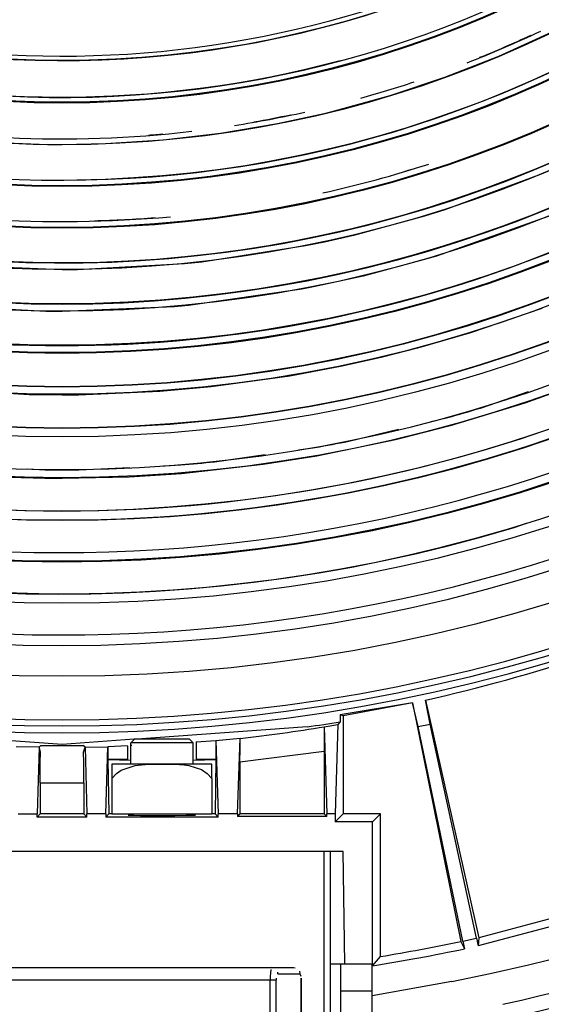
# Model space of a CAD drawing. Header units: millimetres. Extents: x -1049 to -568, y -149 to 570.
# Tile 24 of 44: x -791 to -749, y -93 to -14. Entities that reach past the tile are written whole.
import ezdxf

# ---------------------------------------------------------------- set-up
doc = ezdxf.new("R2010")
doc.units = ezdxf.units.MM

# ---------------------------------------------------------------- blocks, each defined once
blk = doc.blocks.new('Stufenlinse__6', base_point=(-924.479, -70.984))
at = {"color": 1, "linetype": 'Continuous'}
for p, q in [((-748.316, -14.926), (-752.535, -16.835)), ((-752.535, -16.835), (-756.846, -18.524)), ((-756.846, -18.524), (-761.239, -19.989)), ((-761.239, -19.989), (-765.701, -21.225)), ((-765.701, -21.225), (-766.488, -21.418)), ((-766.488, -21.418), (-770.221, -22.231)), ((-770.221, -22.231), (-774.787, -23.002)), ((-779.386, -23.538), (-784.007, -23.836)), ((-774.787, -23.002), (-779.386, -23.538)), ((-788.637, -23.895), (-793.264, -23.716)), ((-787.479, -23.903), (-788.637, -23.895)), ((-784.007, -23.836), (-787.479, -23.903)), ((-747.514, -25.585), (-749.234, -26.317)), ((-749.234, -26.317), (-756.833, -29.109)), ((-756.833, -29.109), (-758.468, -29.62)), ((-758.468, -29.62), (-764.149, -31.163)), ((-748.551, -29.648), (-757.499, -32.818)), ((-764.149, -31.163), (-766.457, -31.688)), ((-767.982, -32.004), (-776.29, -33.295)), ((-766.457, -31.688), (-767.982, -32.004)), ((-758.269, -33.048), (-763.369, -34.411)), ((-757.499, -32.818), (-758.269, -33.048)), ((-787.479, -33.924), (-796.189, -33.544)), ((-777.683, -33.443), (-786.233, -33.916)), ((-776.29, -33.295), (-777.683, -33.443)), ((-786.233, -33.916), (-787.479, -33.924)), ((-763.369, -34.411), (-767.33, -35.281)), ((-768.278, -35.465), (-777.356, -36.767)), ((-767.33, -35.281), (-768.278, -35.465)), ((-788.767, -37.257), (-797.602, -36.767)), ((-778.478, -36.872), (-787.479, -37.265)), ((-777.356, -36.767), (-778.478, -36.872)), ((-749.051, -37.014), (-754.765, -38.968)), ((-787.479, -37.265), (-788.767, -37.257)), ((-754.765, -38.968), (-759.019, -40.2)), ((-759.019, -40.2), (-761.809, -40.909)), ((-761.809, -40.909), (-765.05, -41.636)), ((-765.05, -41.636), (-769.244, -42.425)), ((-769.244, -42.425), (-775.545, -43.297)), ((-775.545, -43.297), (-779.635, -43.667)), ((-746.018, -43.012), (-750.41, -44.583)), ((-790.096, -43.916), (-796.769, -43.554)), ((-787.479, -43.947), (-790.096, -43.916)), ((-786.151, -43.939), (-787.479, -43.947)), ((-779.635, -43.667), (-786.151, -43.939)), ((-753.984, -44.987), (-750.115, -43.669)), ((-750.41, -44.583), (-756.41, -46.416)), ((-756.41, -46.416), (-760.249, -47.407)), ((-757.929, -46.06), (-756.596, -45.742)), ((-764.526, -47.636), (-760.55, -46.686)), ((-760.773, -47.531), (-767.074, -48.831)), ((-760.249, -47.407), (-760.773, -47.531)), ((-749.7, -47.868), (-751.182, -48.349)), ((-748.398, -47.428), (-749.7, -47.868)), ((-775.269, -49.286), (-771.222, -48.712)), ((-767.074, -48.831), (-771.364, -49.511)), ((-768.554, -48.335), (-767.197, -48.143)), ((-752.318, -48.703), (-753.635, -49.099)), ((-751.182, -48.349), (-752.318, -48.703)), ((-779.345, -49.604), (-777.976, -49.54)), ((-771.364, -49.511), (-777.918, -50.237)), ((-754.956, -49.479), (-756.297, -49.848)), ((-753.635, -49.099), (-754.956, -49.479)), ((-790.208, -49.858), (-788.838, -49.922)), ((-786.12, -49.922), (-782.036, -49.731)), ((-777.918, -50.237), (-782.092, -50.505)), ((-757.679, -50.211), (-759.065, -50.558)), ((-756.297, -49.848), (-757.679, -50.211)), ((-788.846, -50.622), (-792.866, -50.505)), ((-787.479, -50.63), (-788.846, -50.622)), ((-782.092, -50.505), (-787.479, -50.63)), ((-761.849, -51.202), (-763.639, -51.579)), ((-760.455, -50.888), (-761.849, -51.202)), ((-759.065, -50.558), (-760.455, -50.888)), ((-764.685, -51.786), (-766.14, -52.058)), ((-763.639, -51.579), (-764.685, -51.786)), ((-770.525, -52.767), (-772.008, -52.969)), ((-769.061, -52.549), (-770.525, -52.767)), ((-767.599, -52.313), (-769.061, -52.549)), ((-766.14, -52.058), (-767.599, -52.313)), ((-778.097, -53.603), (-779.628, -53.714)), ((-776.572, -53.474), (-778.097, -53.603)), ((-775.049, -53.325), (-776.572, -53.474)), ((-773.527, -53.157), (-775.049, -53.325)), ((-772.008, -52.969), (-773.527, -53.157)), ((-790.754, -53.926), (-792.374, -53.871)), ((-789.132, -53.96), (-790.754, -53.926)), ((-787.511, -53.971), (-789.132, -53.96)), ((-785.932, -53.961), (-787.511, -53.971)), ((-784.355, -53.93), (-785.932, -53.961)), ((-782.778, -53.879), (-784.355, -53.93)), ((-781.202, -53.807), (-782.778, -53.879)), ((-779.628, -53.714), (-781.202, -53.807)), ((-751.275, -54.55), (-750.281, -54.206))]:
    blk.add_line(p, q, dxfattribs=at)
at = {"color": 7, "linetype": 'Continuous'}
blk.add_circle((-787.479, 66.016), 132.472, dxfattribs=at)
at = {"color": 1, "linetype": 'Continuous'}
for radius in [123.328, 123.263, 116.581, 113.304, 113.304, 112.633, 112.601, 109.899, 109.321, 109.289, 106.622, 106.559, 105.976, 102.664, 96.599, 96.537, 93.259, 93.197, 89.919, 86.579, 86.518, 83.179]:
    blk.add_circle((-787.479, 66.016), radius, dxfattribs=at)
for centre, radius, start, end in [((-787.479, 66.016), 130.01, 315, 135), ((-787.479, 66.016), 130.01, 315, 135), ((-787.479, 66.016), 129.164, 45, 225), ((-787.479, 66.016), 129.164, 45, 225), ((-787.479, 66.016), 126.604, 315, 135), ((-787.479, 66.016), 126.604, 315, 135), ((-787.456, 65.993), 119.955, 315, 135), ((-787.479, 66.016), 119.227, 315, 135), ((-787.479, 66.016), 115.914, 253.20895, 128.28358), ((-787.479, 66.016), 99.351, 266.42857, 70.71429), ((-787.479, 66.016), 92.757, 227.90323, 152.70492), ((-787.479, 66.016), 130.01, 135, 315), ((-787.479, 66.016), 130.01, 135, 315), ((-787.479, 66.016), 92.726, 270.73771, 83.36065), ((-787.479, 66.016), 129.164, 225, 45), ((-787.479, 66.016), 129.164, 225, 45), ((-787.479, 66.016), 126.604, 135, 315), ((-787.479, 66.016), 126.604, 135, 315), ((-787.471, 66.001), 125.868, 134.99813, 286.71241), ((-787.479, 66.016), 125.852, 135, 292.82609), ((-787.479, 66.016), 122.572, 225, 45), ((-787.479, 66.016), 122.572, 225, 45), ((-787.456, 65.993), 119.955, 135, 315), ((-787.479, 66.016), 119.227, 135, 315), ((-787.479, 66.016), 83.179, 224.99999, 183.81355), ((-787.479, 66.016), 103.218, 135, 315), ((-787.479, 66.016), 99.877, 135, 315), ((-787.479, 66.016), 99.382, 135, 33.75), ((-787.479, 66.016), 82.818, 225, 45), ((-787.479, 66.016), 82.818, 225, 45), ((-787.479, 66.016), 86.131, 267, 339), ((-787.479, 66.016), 86.101, 225.00001, 285.00001), ((-787.457, 66.016), 102.679, 224.99125, 314.99125), ((-787.479, 66.016), 106.008, 225, 315), ((-787.479, 66.016), 89.444, 291.2602, 295.37135), ((-787.479, 66.016), 89.413, 291.97531, 294.81967), ((-787.502, 66.016), 119.243, 225.00776, 315.00776), ((-787.479, 66.016), 89.444, 285.51934, 288.38177), ((-787.479, 66.016), 89.444, 278.8816, 282.55727), ((-787.479, 66.016), 89.413, 279.88947, 281.82362), ((-787.479, 66.016), 89.444, 267.22281, 276.66711), ((-787.479, 66.016), 89.414, 274.44738, 275.18763), ((-787.479, 66.016), 96.069, 282.55724, 287.79759), ((-787.479, 66.016), 96.039, 286.60712, 286.93323), ((-787.479, 66.016), 96.069, 266.29314, 275.18785), ((-787.479, 66.016), 96.039, 271.5474, 274.44748), ((-787.479, 66.016), 136.456, 228.91164, 311.08836), ((-787.479, 66.016), 135.963, 228.91164, 311.08836), ((-787.479, 66.016), 115.946, 285.44742, 286.79071), ((-787.479, 66.016), 115.946, 280.0747, 281.41798), ((-787.479, 66.016), 115.946, 274.70161, 276.04489), ((-787.479, 66.016), 115.946, 269.32836, 270.67164)]:
    blk.add_arc(centre, radius, start, end, dxfattribs=at)
at = {"color": 7, "linetype": 'Continuous'}
blk.add_arc((-787.479, 66.016), 137, 229.00569, 310.99431, dxfattribs=at)
blk = doc.blocks.new('Kalibbriereinheit__7', base_point=(-924.479, -70.984))
blk.add_blockref('Stufenlinse__6', (-924.479, -70.984))
blk = doc.blocks.new('Elektronikeinheit_kpl___8', base_point=(-924.479, -70.984))
blk.add_blockref('Kalibbriereinheit__7', (-924.479, -70.984))
blk = doc.blocks.new('Frontteil__14', base_point=(-954.097, -137.985))
at = {"color": 1, "linetype": 'Continuous'}
for radius, start in [(162.615, 282.53165), (163.8, 282.08956)]:
    blk.add_arc((-787.479, 66.016), radius, start, 316.97485, dxfattribs=at)
blk = doc.blocks.new('Linsengehaeuse__21', base_point=(-945.598, -92.103))
at = {"color": 7, "linetype": 'Continuous'}
for p, q in [((-758.01, -70.282), (-758.369, -68.367)), ((-758.369, -68.367), (-754.117, -87.399)), ((-759.415, -68.59), (-765.206, -69.553)), ((-759.415, -68.59), (-764.979, -69.631)), ((-758.963, -70.485), (-759.415, -68.59)), ((-759.415, -68.59), (-755.558, -87.705)), ((-765.206, -70.104), (-765.397, -70.328)), ((-765.206, -69.553), (-765.206, -70.104)), ((-764.979, -69.631), (-765.206, -69.553)), ((-764.979, -69.631), (-764.979, -77.484)), ((-767.85, -70.51), (-781.465, -71.484)), ((-766.476, -70.504), (-766.498, -70.701)), ((-766.498, -70.701), (-766.489, -71.076)), ((-766.476, -70.504), (-765.397, -70.328)), ((-766.476, -70.504), (-766.27, -77.484)), ((-765.397, -70.328), (-765.608, -77.484)), ((-758.963, -70.485), (-758.01, -70.282)), ((-755.373, -87.666), (-758.963, -70.485)), ((-754.301, -87.438), (-758.01, -70.282)), ((-787.479, -71.914), (-793.263, -71.501)), ((-781.696, -71.501), (-787.479, -71.914)), ((-776.729, -71.722), (-775.154, -71.591)), ((-776.729, -71.722), (-776.729, -73.11)), ((-775.154, -71.591), (-775.155, -73.11)), ((-775.154, -71.591), (-773.205, -71.428)), ((-775.154, -71.591), (-774.98, -77.484)), ((-773.439, -77.484), (-773.205, -71.428)), ((-773.219, -71.937), (-773.21, -71.563)), ((-773.21, -71.563), (-773.205, -71.428)), ((-766.489, -71.076), (-766.481, -71.909)), ((-789.321, -72.146), (-791.139, -72.109)), ((-789.321, -72.146), (-789.478, -77.484)), ((-789.321, -72.146), (-789.178, -72.005)), ((-789.321, -72.146), (-789.178, -72.005)), ((-789.206, -72.53), (-789.321, -72.146)), ((-789.221, -73.356), (-789.206, -72.53)), ((-785.638, -72.146), (-785.781, -72.005)), ((-785.638, -72.146), (-785.781, -72.005)), ((-785.752, -72.53), (-785.638, -72.146)), ((-785.738, -73.356), (-785.752, -72.53)), ((-785.638, -72.146), (-783.819, -72.109)), ((-785.638, -72.146), (-785.48, -77.484)), ((-783.978, -77.484), (-783.819, -72.109)), ((-782.229, -72.042), (-783.819, -72.109)), ((-783.819, -72.109), (-783.803, -73.11)), ((-782.229, -72.042), (-782.229, -73.11)), ((-781.881, -72.004), (-782.02, -72.015)), ((-773.229, -73.345), (-773.223, -72.242)), ((-773.223, -72.242), (-773.219, -71.937)), ((-766.481, -71.909), (-766.479, -72.489)), ((-766.479, -72.489), (-766.479, -77.484)), ((-783.803, -73.11), (-781.979, -73.184)), ((-783.803, -73.11), (-783.729, -77.484)), ((-782.229, -73.11), (-783.803, -73.11)), ((-776.979, -73.184), (-775.155, -73.11)), ((-775.155, -73.11), (-776.729, -73.11)), ((-775.155, -73.11), (-775.229, -77.484)), ((-789.229, -75.004), (-789.221, -73.356)), ((-785.729, -75.004), (-785.738, -73.356)), ((-773.229, -73.345), (-773.229, -77.484)), ((-789.229, -75.004), (-789.229, -77.484)), ((-785.729, -75.004), (-785.729, -77.484)), ((-790.98, -77.484), (-789.478, -77.484)), ((-789.478, -77.733), (-789.478, -77.484)), ((-789.478, -77.733), (-789.229, -77.484)), ((-785.48, -77.733), (-789.478, -77.733)), ((-785.729, -77.484), (-789.229, -77.484)), ((-785.48, -77.733), (-785.729, -77.484)), ((-785.48, -77.733), (-785.48, -77.484)), ((-783.978, -77.484), (-785.48, -77.484)), ((-783.978, -77.484), (-783.978, -77.733)), ((-783.729, -77.484), (-783.978, -77.733)), ((-774.98, -77.733), (-783.978, -77.733)), ((-783.479, -77.484), (-783.729, -77.484)), ((-782.173, -77.568), (-782.021, -77.577)), ((-782.021, -77.577), (-781.74, -77.586)), ((-781.74, -77.586), (-781.184, -77.596)), ((-781.184, -77.596), (-780.061, -77.605)), ((-780.061, -77.605), (-778.439, -77.603)), ((-778.439, -77.603), (-777.541, -77.592)), ((-777.541, -77.592), (-777.218, -77.586)), ((-777.218, -77.586), (-776.97, -77.578)), ((-776.97, -77.578), (-776.785, -77.568)), ((-775.229, -77.484), (-775.479, -77.484)), ((-774.98, -77.733), (-775.229, -77.484)), ((-773.439, -77.484), (-774.98, -77.484)), ((-774.98, -77.733), (-774.98, -77.484)), ((-773.439, -77.484), (-773.439, -77.694)), ((-773.229, -77.484), (-773.439, -77.694)), ((-766.27, -77.694), (-773.439, -77.694)), ((-766.479, -77.484), (-773.229, -77.484)), ((-766.27, -77.694), (-766.479, -77.484)), ((-765.608, -77.484), (-766.27, -77.484)), ((-766.27, -77.694), (-766.27, -77.484)), ((-765.608, -77.484), (-765.608, -78.113)), ((-764.979, -77.484), (-765.608, -78.113)), ((-761.979, -77.484), (-764.979, -77.484)), ((-762.608, -78.113), (-761.979, -77.484)), ((-761.979, -88.899), (-761.979, -77.484)), ((-762.608, -78.113), (-765.608, -78.113)), ((-762.608, -89.638), (-762.608, -78.113)), ((-764.979, -80.484), (-809.979, -80.484)), ((-764.822, -89.484), (-764.979, -80.484)), ((-739.665, -83.526), (-754.117, -87.399)), ((-739.297, -84.068), (-754.164, -88.052)), ((-755.373, -87.666), (-754.301, -87.438)), ((-754.301, -87.438), (-754.164, -88.052)), ((-754.117, -87.399), (-754.164, -88.052)), ((-755.558, -87.705), (-755.249, -88.282)), ((-755.373, -87.666), (-755.249, -88.282)), ((-762.608, -89.638), (-761.979, -88.899)), ((-765.979, -89.484), (-764.822, -89.484)), ((-756.265, -90.91), (-762.658, -92.04))]:
    blk.add_line(p, q, dxfattribs=at)
at = {"color": 1, "linetype": 'Continuous'}
for p, q in [((-766.479, -72.489), (-773.229, -73.345)), ((-789.229, -75.004), (-785.729, -75.004))]:
    blk.add_line(p, q, dxfattribs=at)
at = {"color": 7, "linetype": 'Continuous'}
for centre, radius, start, end in [((-787.479, 66.016), 160, 281.25, 351.20419), ((-788.603, 65.709), 137.443, 282.70764, 288.29094), ((-788.603, 65.709), 137.443, 282.70764, 288.29094), ((-787.479, 66.016), 137.93, 278.18159, 279.29264), ((-787.479, 66.016), 157.628, 279.07844, 281.79843), ((-787.479, 66.016), 157, 279.34741, 281.73121)]:
    blk.add_arc(centre, radius, start, end, dxfattribs=at)
at = {"color": 1, "linetype": 'Continuous'}
for centre, radius, start, end in [((-788.64, 65.861), 138.155, 276.41467, 279.232), ((-787.479, 66.016), 138.031, 269.29493, 270.70507)]:
    blk.add_arc(centre, radius, start, end, dxfattribs=at)
blk = doc.blocks.new('Vierkantmutter-M5-A2_4__39', base_point=(-783.479, -77.484))
at = {"color": 7, "linetype": 'Continuous'}
for p, q in [((-779.479, -73.484), (-783.479, -73.484)), ((-783.479, -73.484), (-783.479, -74.649)), ((-783.105, -74.234), (-782.749, -73.988)), ((-782.749, -73.988), (-781.63, -73.607)), ((-781.63, -73.607), (-781.378, -73.568)), ((-781.378, -73.568), (-780.557, -73.501)), ((-780.557, -73.501), (-779.818, -73.485)), ((-779.818, -73.485), (-779.479, -73.484)), ((-775.479, -73.484), (-779.479, -73.484)), ((-779.479, -73.484), (-779.141, -73.485)), ((-779.141, -73.485), (-778.464, -73.499)), ((-778.464, -73.499), (-777.7, -73.553)), ((-777.7, -73.553), (-777.328, -73.607)), ((-777.328, -73.607), (-776.304, -73.937)), ((-776.304, -73.937), (-775.854, -74.234)), ((-775.479, -74.649), (-775.479, -73.484)), ((-783.479, -74.649), (-783.105, -74.234)), ((-783.479, -74.649), (-783.479, -77.484)), ((-775.854, -74.234), (-775.479, -74.649)), ((-775.479, -74.649), (-775.479, -77.484)), ((-783.479, -77.484), (-775.479, -77.484))]:
    blk.add_line(p, q, dxfattribs=at)
blk = doc.blocks.new('Zylinderschraube-H7984-M5x12-8_8-TX25_1_1_2__40', base_point=(-781.979, -73.484))
at = {"color": 7, "linetype": 'Continuous'}
for p, q in [((-781.679, -71.484), (-781.965, -71.784)), ((-779.36, -71.484), (-781.679, -71.484)), ((-777.279, -71.484), (-779.36, -71.484)), ((-776.979, -71.784), (-777.279, -71.484)), ((-781.979, -73.484), (-781.965, -71.784)), ((-779.344, -71.784), (-781.965, -71.784)), ((-776.979, -71.784), (-779.344, -71.784)), ((-776.979, -73.484), (-776.979, -71.784))]:
    blk.add_line(p, q, dxfattribs=at)
blk = doc.blocks.new('Klaue__42', base_point=(-808.979, -113.084))
at = {"color": 1, "linetype": 'Continuous'}
for p, q in [((-766.48, -96.984), (-766.48, -80.484)), ((-765.98, -94.92), (-765.979, -80.484)), ((-770.811, -90.49), (-770.818, -90.784)), ((-770.791, -90.224), (-770.811, -90.49)), ((-770.749, -89.949), (-770.791, -90.224)), ((-770.333, -90.637), (-770.339, -90.784)), ((-770.187, -90.284), (-770.206, -90.147)), ((-770.187, -90.284), (-768.445, -90.284)), ((-768.333, -90.784), (-768.338, -90.638)), ((-770.818, -90.784), (-804.141, -90.784)), ((-770.339, -90.784), (-770.818, -90.784)), ((-770.818, -104.284), (-770.818, -90.784)), ((-770.339, -104.284), (-770.339, -90.784)), ((-768.333, -96.984), (-768.333, -90.784))]:
    blk.add_line(p, q, dxfattribs=at)
at = {"color": 7, "linetype": 'Continuous'}
for p, q in [((-765.979, -95.464), (-765.979, -80.484)), ((-804.292, -89.784), (-770.666, -89.784)), ((-770.666, -89.784), (-768.933, -89.784)), ((-770.535, -89.803), (-770.666, -89.784)), ((-768.933, -89.784), (-768.799, -89.803)), ((-768.454, -90.082), (-768.445, -90.284)), ((-768.338, -90.638), (-768.333, -90.784)), ((-768.333, -90.784), (-768.332, -91.579)), ((-768.332, -91.579), (-768.333, -96.984))]:
    blk.add_line(p, q, dxfattribs=at)
blk = doc.blocks.new('Sicherungshaken__43', base_point=(-775.206, -120.076))
at = {"color": 7, "linetype": 'Continuous'}
for p, q in [((-762.658, -89.515), (-765.158, -89.515)), ((-765.158, -91.673), (-765.158, -89.515)), ((-762.658, -91.673), (-762.658, -89.515)), ((-765.158, -96.003), (-765.158, -91.673)), ((-762.658, -96.003), (-762.658, -91.673)), ((-765.158, -97.61), (-765.158, -96.003)), ((-762.658, -97.61), (-762.658, -96.003)), ((-762.658, -97.61), (-765.158, -97.61)), ((-765.158, -97.61), (-765.158, -114.127)), ((-762.658, -114.127), (-762.658, -97.61)), ((-761.281, -107.41), (-753.414, -105.979)), ((-753.094, -107.395), (-752.479, -105.919)), ((-752.016, -108.361), (-752.479, -105.919)), ((-760.179, -108.756), (-754.061, -107.643)), ((-752.016, -108.361), (-752.57, -109.787)), ((-762.658, -111.733), (-753.598, -110.084)), ((-766.87, -112.177), (-766.675, -112.142)), ((-775.206, -113.084), (-775.206, -117.561)), ((-767.353, -112.976), (-767.353, -114.972)), ((-765.158, -114.127), (-765.158, -114.451)), ((-762.658, -114.127), (-762.658, -114.451)), ((-766.372, -114.899), (-767.059, -115.024)), ((-766.876, -114.991), (-766.876, -114.64)), ((-766.582, -114.509), (-765.895, -114.384)), ((-765.416, -114.337), (-765.895, -114.384)), ((-765.158, -114.927), (-765.158, -114.451)), ((-762.658, -114.451), (-762.658, -114.927)), ((-774.225, -117.734), (-766.372, -116.305)), ((-775.206, -117.561), (-774.727, -119.884)), ((-773.748, -120.032), (-765.895, -118.603))]:
    blk.add_line(p, q, dxfattribs=at)
at = {"color": 1, "linetype": 'Continuous'}
for p, q in [((-762.658, -91.673), (-765.158, -91.673)), ((-762.658, -96.003), (-765.158, -96.003)), ((-752.016, -108.361), (-752.479, -105.919)), ((-754.061, -107.643), (-753.598, -110.084)), ((-753.094, -107.395), (-752.57, -109.787)), ((-766.964, -112.666), (-766.582, -114.509)), ((-767.353, -112.976), (-766.876, -114.64)), ((-765.158, -114.127), (-762.658, -114.127)), ((-766.372, -116.305), (-766.372, -114.899)), ((-765.158, -114.451), (-762.658, -114.451)), ((-774.225, -117.734), (-773.748, -120.032))]:
    blk.add_line(p, q, dxfattribs=at)
at = {"color": 7, "linetype": 'Continuous'}
for points in [[(-752.479, -105.919), (-752.492, -105.917), (-752.585, -105.901), (-752.702, -105.888), (-752.89, -105.904), (-753.165, -105.938), (-753.414, -105.979)], [(-754.061, -107.643), (-753.805, -107.592), (-753.564, -107.537), (-753.41, -107.498), (-753.252, -107.447), (-753.114, -107.401), (-753.094, -107.395)], [(-753.598, -110.084), (-753.342, -110.034), (-753.101, -109.979), (-752.943, -109.937), (-752.759, -109.864), (-752.594, -109.797), (-752.57, -109.787)], [(-766.372, -114.899), (-766.044, -114.802), (-765.748, -114.637), (-765.5, -114.414), (-765.313, -114.144), (-765.197, -113.84), (-765.158, -113.521)], [(-767.353, -114.972), (-767.344, -114.977), (-767.283, -115.007), (-767.144, -115.028), (-767.059, -115.024)], [(-766.582, -114.509), (-766.658, -114.528), (-766.735, -114.548), (-766.805, -114.594), (-766.876, -114.64)], [(-766.372, -116.305), (-766.044, -116.208), (-765.748, -116.044), (-765.5, -115.82), (-765.313, -115.55), (-765.197, -115.247), (-765.158, -114.927)], [(-765.895, -118.603), (-765.02, -118.343), (-764.232, -117.904), (-763.571, -117.309), (-763.073, -116.588), (-762.763, -115.78), (-762.658, -114.927)], [(-775.206, -117.561), (-775.191, -117.574), (-775.084, -117.659), (-774.951, -117.746), (-774.756, -117.768), (-774.475, -117.767), (-774.225, -117.734)], [(-774.727, -119.884), (-774.712, -119.894), (-774.606, -119.969), (-774.474, -120.045), (-774.279, -120.065), (-773.998, -120.064), (-773.748, -120.032)]]:
    blk.add_spline(points, degree=3, dxfattribs=at)
blk = doc.blocks.new('Huelse__44', base_point=(-769.478, -111.484))
at = {"color": 7, "linetype": 'Continuous'}
for p, q in [((-768.731, -102.484), (-769.071, -102.484)), ((-767.397, -102.484), (-767.738, -102.484)), ((-766.198, -102.484), (-766.405, -102.484)), ((-769.137, -111.484), (-769.478, -111.484)), ((-767.804, -111.484), (-768.145, -111.484)), ((-766.471, -111.484), (-766.811, -111.484)), ((-765.158, -111.484), (-765.478, -111.484))]:
    blk.add_line(p, q, dxfattribs=at)
blk = doc.blocks.new('Sicherungshaken__45', base_point=(-775.206, -120.076))
for name, p in [('Sicherungshaken__43', (-775.206, -120.076)), ('Huelse__44', (-769.478, -111.484))]:
    blk.add_blockref(name, p)
blk = doc.blocks.new('2_Sicherung__47', base_point=(-808.979, -120.076))
for name, p in [('Klaue__42', (-808.979, -113.084)), ('Sicherungshaken__45', (-775.206, -120.076))]:
    blk.add_blockref(name, p)
blk = doc.blocks.new('Linsengehaeuse_kpl_-Mot-L4_0006142__50', base_point=(-966.579, -120.076))
for name, p in [('Linsengehaeuse__21', (-945.598, -92.103)), ('Zylinderschraube-H7984-M5x12-8_8-TX25_1_1_2__40', (-781.979, -73.484)), ('Vierkantmutter-M5-A2_4__39', (-783.479, -77.484)), ('2_Sicherung__47', (-808.979, -120.076))]:
    blk.add_blockref(name, p)
blk = doc.blocks.new('Linsengehaeuse__51', base_point=(-945.598, -92.103))
at = {"color": 7, "linetype": 'Continuous'}
for p, q in [((-758.01, -70.282), (-758.369, -68.367)), ((-758.369, -68.367), (-754.117, -87.399)), ((-759.415, -68.59), (-765.206, -69.553)), ((-759.415, -68.59), (-764.979, -69.631)), ((-758.963, -70.485), (-759.415, -68.59)), ((-759.415, -68.59), (-755.558, -87.705)), ((-765.206, -70.104), (-765.397, -70.328)), ((-765.206, -69.553), (-765.206, -70.104)), ((-764.979, -69.631), (-765.206, -69.553)), ((-764.979, -69.631), (-764.979, -77.484)), ((-767.85, -70.51), (-781.465, -71.484)), ((-766.476, -70.504), (-766.498, -70.701)), ((-766.498, -70.701), (-766.489, -71.076)), ((-766.476, -70.504), (-765.397, -70.328)), ((-766.476, -70.504), (-766.27, -77.484)), ((-765.397, -70.328), (-765.608, -77.484)), ((-758.963, -70.485), (-758.01, -70.282)), ((-755.373, -87.666), (-758.963, -70.485)), ((-754.301, -87.438), (-758.01, -70.282)), ((-787.479, -71.914), (-793.263, -71.501)), ((-781.696, -71.501), (-787.479, -71.914)), ((-776.729, -71.722), (-775.154, -71.591)), ((-776.729, -71.722), (-776.729, -73.11)), ((-775.154, -71.591), (-775.155, -73.11)), ((-775.154, -71.591), (-773.205, -71.428)), ((-775.154, -71.591), (-774.98, -77.484)), ((-773.439, -77.484), (-773.205, -71.428)), ((-773.219, -71.937), (-773.21, -71.563)), ((-773.21, -71.563), (-773.205, -71.428)), ((-766.489, -71.076), (-766.481, -71.909)), ((-789.321, -72.146), (-791.139, -72.109)), ((-789.321, -72.146), (-789.478, -77.484)), ((-789.321, -72.146), (-789.178, -72.005)), ((-789.321, -72.146), (-789.178, -72.005)), ((-789.206, -72.53), (-789.321, -72.146)), ((-789.221, -73.356), (-789.206, -72.53)), ((-785.638, -72.146), (-785.781, -72.005)), ((-785.638, -72.146), (-785.781, -72.005)), ((-785.752, -72.53), (-785.638, -72.146)), ((-785.738, -73.356), (-785.752, -72.53)), ((-785.638, -72.146), (-783.819, -72.109)), ((-785.638, -72.146), (-785.48, -77.484)), ((-783.978, -77.484), (-783.819, -72.109)), ((-782.229, -72.042), (-783.819, -72.109)), ((-783.819, -72.109), (-783.803, -73.11)), ((-782.229, -72.042), (-782.229, -73.11)), ((-781.881, -72.004), (-782.02, -72.015)), ((-773.229, -73.345), (-773.223, -72.242)), ((-773.223, -72.242), (-773.219, -71.937)), ((-766.481, -71.909), (-766.479, -72.489)), ((-766.479, -72.489), (-766.479, -77.484)), ((-783.803, -73.11), (-781.979, -73.184)), ((-783.803, -73.11), (-783.729, -77.484)), ((-782.229, -73.11), (-783.803, -73.11)), ((-776.979, -73.184), (-775.155, -73.11)), ((-775.155, -73.11), (-776.729, -73.11)), ((-775.155, -73.11), (-775.229, -77.484)), ((-789.229, -75.004), (-789.221, -73.356)), ((-785.729, -75.004), (-785.738, -73.356)), ((-773.229, -73.345), (-773.229, -77.484)), ((-789.229, -75.004), (-789.229, -77.484)), ((-785.729, -75.004), (-785.729, -77.484)), ((-790.98, -77.484), (-789.478, -77.484)), ((-789.478, -77.733), (-789.478, -77.484)), ((-789.478, -77.733), (-789.229, -77.484)), ((-785.48, -77.733), (-789.478, -77.733)), ((-785.729, -77.484), (-789.229, -77.484)), ((-785.48, -77.733), (-785.729, -77.484)), ((-785.48, -77.733), (-785.48, -77.484)), ((-783.978, -77.484), (-785.48, -77.484)), ((-783.978, -77.484), (-783.978, -77.733)), ((-783.729, -77.484), (-783.978, -77.733)), ((-774.98, -77.733), (-783.978, -77.733)), ((-783.479, -77.484), (-783.729, -77.484)), ((-782.173, -77.568), (-782.021, -77.577)), ((-782.021, -77.577), (-781.74, -77.586)), ((-781.74, -77.586), (-781.184, -77.596)), ((-781.184, -77.596), (-780.061, -77.605)), ((-780.061, -77.605), (-778.439, -77.603)), ((-778.439, -77.603), (-777.541, -77.592)), ((-777.541, -77.592), (-777.218, -77.586)), ((-777.218, -77.586), (-776.97, -77.578)), ((-776.97, -77.578), (-776.785, -77.568)), ((-775.229, -77.484), (-775.479, -77.484)), ((-774.98, -77.733), (-775.229, -77.484)), ((-773.439, -77.484), (-774.98, -77.484)), ((-774.98, -77.733), (-774.98, -77.484)), ((-773.439, -77.484), (-773.439, -77.694)), ((-773.229, -77.484), (-773.439, -77.694)), ((-766.27, -77.694), (-773.439, -77.694)), ((-766.479, -77.484), (-773.229, -77.484)), ((-766.27, -77.694), (-766.479, -77.484)), ((-765.608, -77.484), (-766.27, -77.484)), ((-766.27, -77.694), (-766.27, -77.484)), ((-765.608, -77.484), (-765.608, -78.113)), ((-764.979, -77.484), (-765.608, -78.113)), ((-761.979, -77.484), (-764.979, -77.484)), ((-762.608, -78.113), (-761.979, -77.484)), ((-761.979, -88.899), (-761.979, -77.484)), ((-762.608, -78.113), (-765.608, -78.113)), ((-762.608, -89.638), (-762.608, -78.113)), ((-764.979, -80.484), (-809.979, -80.484)), ((-764.822, -89.484), (-764.979, -80.484)), ((-739.665, -83.526), (-754.117, -87.399)), ((-739.297, -84.068), (-754.164, -88.052)), ((-755.373, -87.666), (-754.301, -87.438)), ((-754.301, -87.438), (-754.164, -88.052)), ((-754.117, -87.399), (-754.164, -88.052)), ((-755.558, -87.705), (-755.249, -88.282)), ((-755.373, -87.666), (-755.249, -88.282)), ((-762.608, -89.638), (-761.979, -88.899)), ((-765.979, -89.484), (-764.822, -89.484)), ((-756.265, -90.91), (-762.658, -92.04))]:
    blk.add_line(p, q, dxfattribs=at)
at = {"color": 1, "linetype": 'Continuous'}
for p, q in [((-766.479, -72.489), (-773.229, -73.345)), ((-789.229, -75.004), (-785.729, -75.004))]:
    blk.add_line(p, q, dxfattribs=at)
at = {"color": 7, "linetype": 'Continuous'}
for centre, radius, start, end in [((-787.479, 66.016), 160, 281.25, 351.20419), ((-788.603, 65.709), 137.443, 282.70764, 288.29094), ((-788.603, 65.709), 137.443, 282.70764, 288.29094), ((-787.479, 66.016), 137.93, 278.18159, 279.29264), ((-787.479, 66.016), 157.628, 279.07844, 281.79843), ((-787.479, 66.016), 157, 279.34741, 281.73121)]:
    blk.add_arc(centre, radius, start, end, dxfattribs=at)
at = {"color": 1, "linetype": 'Continuous'}
for centre, radius, start, end in [((-788.64, 65.861), 138.155, 276.41467, 279.232), ((-787.479, 66.016), 138.031, 269.29493, 270.70507)]:
    blk.add_arc(centre, radius, start, end, dxfattribs=at)
blk = doc.blocks.new('Vierkantmutter-M5-A2_4__69', base_point=(-783.479, -77.484))
at = {"color": 7, "linetype": 'Continuous'}
for p, q in [((-779.479, -73.484), (-783.479, -73.484)), ((-783.479, -73.484), (-783.479, -74.649)), ((-783.105, -74.234), (-782.749, -73.988)), ((-782.749, -73.988), (-781.63, -73.607)), ((-781.63, -73.607), (-781.378, -73.568)), ((-781.378, -73.568), (-780.557, -73.501)), ((-780.557, -73.501), (-779.818, -73.485)), ((-779.818, -73.485), (-779.479, -73.484)), ((-775.479, -73.484), (-779.479, -73.484)), ((-779.479, -73.484), (-779.141, -73.485)), ((-779.141, -73.485), (-778.464, -73.499)), ((-778.464, -73.499), (-777.7, -73.553)), ((-777.7, -73.553), (-777.328, -73.607)), ((-777.328, -73.607), (-776.304, -73.937)), ((-776.304, -73.937), (-775.854, -74.234)), ((-775.479, -74.649), (-775.479, -73.484)), ((-783.479, -74.649), (-783.105, -74.234)), ((-783.479, -74.649), (-783.479, -77.484)), ((-775.854, -74.234), (-775.479, -74.649)), ((-775.479, -74.649), (-775.479, -77.484)), ((-783.479, -77.484), (-775.479, -77.484))]:
    blk.add_line(p, q, dxfattribs=at)
blk = doc.blocks.new('Zylinderschraube-H7984-M5x12-8_8-TX25_1_1_2__70', base_point=(-781.979, -73.484))
at = {"color": 7, "linetype": 'Continuous'}
for p, q in [((-781.679, -71.484), (-781.965, -71.784)), ((-779.36, -71.484), (-781.679, -71.484)), ((-777.279, -71.484), (-779.36, -71.484)), ((-776.979, -71.784), (-777.279, -71.484)), ((-781.979, -73.484), (-781.965, -71.784)), ((-779.344, -71.784), (-781.965, -71.784)), ((-776.979, -71.784), (-779.344, -71.784)), ((-776.979, -73.484), (-776.979, -71.784))]:
    blk.add_line(p, q, dxfattribs=at)
blk = doc.blocks.new('Klaue__72', base_point=(-808.979, -113.084))
at = {"color": 1, "linetype": 'Continuous'}
for p, q in [((-766.48, -96.984), (-766.48, -80.484)), ((-765.98, -94.92), (-765.979, -80.484)), ((-770.811, -90.49), (-770.818, -90.784)), ((-770.791, -90.224), (-770.811, -90.49)), ((-770.749, -89.949), (-770.791, -90.224)), ((-770.333, -90.637), (-770.339, -90.784)), ((-770.187, -90.284), (-770.206, -90.147)), ((-770.187, -90.284), (-768.445, -90.284)), ((-768.333, -90.784), (-768.338, -90.638)), ((-770.818, -90.784), (-804.141, -90.784)), ((-770.339, -90.784), (-770.818, -90.784)), ((-770.818, -104.284), (-770.818, -90.784)), ((-770.339, -104.284), (-770.339, -90.784)), ((-768.333, -96.984), (-768.333, -90.784))]:
    blk.add_line(p, q, dxfattribs=at)
at = {"color": 7, "linetype": 'Continuous'}
for p, q in [((-765.979, -95.464), (-765.979, -80.484)), ((-804.292, -89.784), (-770.666, -89.784)), ((-770.666, -89.784), (-768.933, -89.784)), ((-770.535, -89.803), (-770.666, -89.784)), ((-768.933, -89.784), (-768.799, -89.803)), ((-768.454, -90.082), (-768.445, -90.284)), ((-768.445, -90.284), (-768.345, -90.471)), ((-768.333, -90.784), (-768.332, -91.579)), ((-768.332, -91.579), (-768.333, -96.984))]:
    blk.add_line(p, q, dxfattribs=at)
blk = doc.blocks.new('Sicherungshaken__75', base_point=(-775.206, -120.076))
at = {"color": 7, "linetype": 'Continuous'}
for p, q in [((-762.658, -89.515), (-765.158, -89.515)), ((-765.158, -91.673), (-765.158, -89.515)), ((-762.658, -91.673), (-762.658, -89.515)), ((-765.158, -96.003), (-765.158, -91.673)), ((-762.658, -96.003), (-762.658, -91.673)), ((-765.158, -97.61), (-765.158, -96.003)), ((-762.658, -97.61), (-762.658, -96.003)), ((-762.658, -97.61), (-765.158, -97.61)), ((-765.158, -97.61), (-765.158, -114.127)), ((-762.658, -114.127), (-762.658, -97.61)), ((-761.281, -107.41), (-753.414, -105.979)), ((-753.094, -107.395), (-752.479, -105.919)), ((-752.016, -108.361), (-752.479, -105.919)), ((-760.179, -108.756), (-754.061, -107.643)), ((-752.016, -108.361), (-752.57, -109.787)), ((-762.658, -111.733), (-753.598, -110.084)), ((-766.87, -112.177), (-766.675, -112.142)), ((-775.206, -113.084), (-775.206, -117.561)), ((-767.353, -112.976), (-767.353, -114.972)), ((-765.158, -114.127), (-765.158, -114.451)), ((-762.658, -114.127), (-762.658, -114.451)), ((-766.372, -114.899), (-767.059, -115.024)), ((-766.876, -114.991), (-766.876, -114.64)), ((-766.582, -114.509), (-765.895, -114.384)), ((-765.416, -114.337), (-765.895, -114.384)), ((-765.158, -114.927), (-765.158, -114.451)), ((-762.658, -114.451), (-762.658, -114.927)), ((-774.225, -117.734), (-766.372, -116.305)), ((-775.206, -117.561), (-774.727, -119.884)), ((-773.748, -120.032), (-765.895, -118.603))]:
    blk.add_line(p, q, dxfattribs=at)
at = {"color": 1, "linetype": 'Continuous'}
for p, q in [((-762.658, -91.673), (-765.158, -91.673)), ((-762.658, -96.003), (-765.158, -96.003)), ((-752.016, -108.361), (-752.479, -105.919)), ((-754.061, -107.643), (-753.598, -110.084)), ((-753.094, -107.395), (-752.57, -109.787)), ((-766.964, -112.666), (-766.582, -114.509)), ((-767.353, -112.976), (-766.876, -114.64)), ((-765.158, -114.127), (-762.658, -114.127)), ((-766.372, -116.305), (-766.372, -114.899)), ((-765.158, -114.451), (-762.658, -114.451)), ((-774.225, -117.734), (-773.748, -120.032))]:
    blk.add_line(p, q, dxfattribs=at)
at = {"color": 7, "linetype": 'Continuous'}
for points in [[(-752.479, -105.919), (-752.492, -105.917), (-752.585, -105.901), (-752.702, -105.888), (-752.89, -105.904), (-753.165, -105.938), (-753.414, -105.979)], [(-754.061, -107.643), (-753.805, -107.592), (-753.564, -107.537), (-753.41, -107.498), (-753.252, -107.447), (-753.114, -107.401), (-753.094, -107.395)], [(-753.598, -110.084), (-753.342, -110.034), (-753.101, -109.979), (-752.943, -109.937), (-752.759, -109.864), (-752.594, -109.797), (-752.57, -109.787)], [(-766.372, -114.899), (-766.044, -114.802), (-765.748, -114.637), (-765.5, -114.414), (-765.313, -114.144), (-765.197, -113.84), (-765.158, -113.521)], [(-767.353, -114.972), (-767.344, -114.977), (-767.283, -115.007), (-767.144, -115.028), (-767.059, -115.024)], [(-766.582, -114.509), (-766.658, -114.528), (-766.735, -114.548), (-766.805, -114.594), (-766.876, -114.64)], [(-766.372, -116.305), (-766.044, -116.208), (-765.748, -116.044), (-765.5, -115.82), (-765.313, -115.55), (-765.197, -115.247), (-765.158, -114.927)], [(-765.895, -118.603), (-765.02, -118.343), (-764.232, -117.904), (-763.571, -117.309), (-763.073, -116.588), (-762.763, -115.78), (-762.658, -114.927)], [(-775.206, -117.561), (-775.191, -117.574), (-775.084, -117.659), (-774.951, -117.746), (-774.756, -117.768), (-774.475, -117.767), (-774.225, -117.734)], [(-774.727, -119.884), (-774.712, -119.894), (-774.606, -119.969), (-774.474, -120.045), (-774.279, -120.065), (-773.998, -120.064), (-773.748, -120.032)]]:
    blk.add_spline(points, degree=3, dxfattribs=at)
blk = doc.blocks.new('Huelse__76', base_point=(-769.478, -111.484))
at = {"color": 7, "linetype": 'Continuous'}
for p, q in [((-768.731, -102.484), (-769.071, -102.484)), ((-767.397, -102.484), (-767.738, -102.484)), ((-766.198, -102.484), (-766.405, -102.484)), ((-769.137, -111.484), (-769.478, -111.484)), ((-767.804, -111.484), (-768.145, -111.484)), ((-766.471, -111.484), (-766.811, -111.484)), ((-765.158, -111.484), (-765.478, -111.484))]:
    blk.add_line(p, q, dxfattribs=at)
blk = doc.blocks.new('Sicherungshaken__77', base_point=(-775.206, -120.076))
for name, p in [('Sicherungshaken__75', (-775.206, -120.076)), ('Huelse__76', (-769.478, -111.484))]:
    blk.add_blockref(name, p)
blk = doc.blocks.new('2_Sicherung__78', base_point=(-808.979, -120.076))
for name, p in [('Klaue__72', (-808.979, -113.084)), ('Sicherungshaken__77', (-775.206, -120.076))]:
    blk.add_blockref(name, p)
blk = doc.blocks.new('Linsengehaeuse_kpl___80', base_point=(-966.579, -120.076))
for name, p in [('Linsengehaeuse__51', (-945.598, -92.103)), ('Zylinderschraube-H7984-M5x12-8_8-TX25_1_1_2__70', (-781.979, -73.484)), ('Vierkantmutter-M5-A2_4__69', (-783.479, -77.484)), ('2_Sicherung__78', (-808.979, -120.076))]:
    blk.add_blockref(name, p)
blk = doc.blocks.new('Gehaeuse_kpl__81', base_point=(-966.579, -137.985))
for name, p in [('Linsengehaeuse_kpl_-Mot-L4_0006142__50', (-966.579, -120.076)), ('Linsengehaeuse_kpl___80', (-966.579, -120.076)), ('Frontteil__14', (-954.097, -137.985))]:
    blk.add_blockref(name, p)
blk = doc.blocks.new('L10-für-dxf-Internet__113', base_point=(-1048.979, -148.984))
for name, p in [('Gehaeuse_kpl__81', (-966.579, -137.985)), ('Elektronikeinheit_kpl___8', (-924.479, -70.984))]:
    blk.add_blockref(name, p)
blk = doc.blocks.new('VordansA', base_point=(-612, 192))
blk.add_blockref('L10-für-dxf-Internet__113', (-1048.979, -148.984))

msp = doc.modelspace()

# ---------------------------------------------------------------- block references
msp.add_blockref('VordansA', (-612, 192))

doc.saveas('drawing.dxf')
